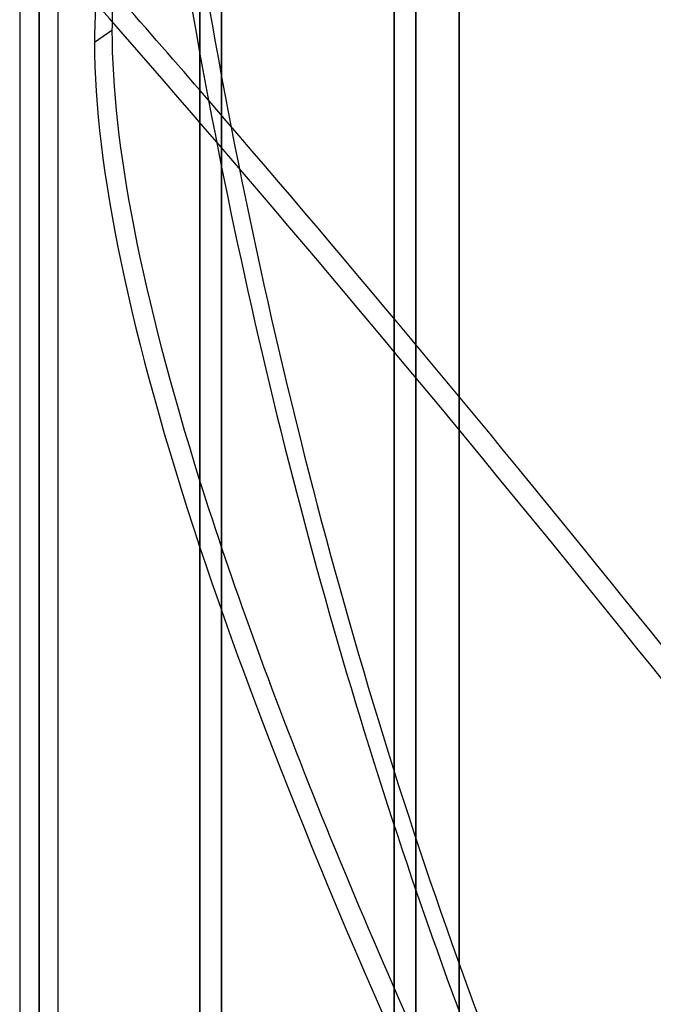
# Model space of a CAD drawing. Header units: millimetres. Extents: x -92 to 86, y -242 to 242.
# Tile 67 of 89: x -8 to 21, y 58 to 104. Entities that reach past the tile are written whole.
import ezdxf

# ---------------------------------------------------------------- set-up
doc = ezdxf.new("R2010")
doc.units = ezdxf.units.MM
doc.layers.add('MAIN-1', color=7, linetype='Continuous')

msp = doc.modelspace()

# ---------------------------------------------------------------- linework, layer by layer
at = {"layer": 'MAIN-1'}
for p, q in [((0, 222.5), (0, -222.5)), ((0, -222.5), (0, 222.5)), ((12, -222.5), (12, 222.5)), ((12, 222.5), (12, -222.5)), ((1, 221.5), (1, -221.5)), ((1, -221.5), (1, 221.5)), ((12, -221.5), (12, 221.5)), ((12, 221.5), (12, -221.5)), ((1, 189), (1, 0)), ((0, 0), (0, 188)), ((10, 180), (10, 0)), ((10, 0), (10, 180)), ((9, 179), (9, 0)), ((9, 0), (9, 179)), ((-7.458, 136.222), (-7.458, 0)), ((-7.458, 0), (-7.458, 136.222)), ((-8.353, 135.382), (-8.353, 0)), ((-8.353, 135.382), (-8.353, 0)), ((-6.563, 0), (-6.563, 135.382)), ((-6.563, 0), (-6.563, 135.382)), ((-7.458, 0), (-7.458, 135.039)), ((-7.458, 135.039), (-7.458, 0)), ((-4.077, 103.096), (-4.886, 102.537))]:
    msp.add_line(p, q, dxfattribs=at)
for centre, major_axis, ratio, start_param, end_param in [((104.536, 157.002), (0, -186.16), 0.587785, -1.452541, -1.270828), ((105.345, 157.002), (0, 186.16), 0.587785, 1.844637, 2.13685), ((105.345, -40.139), (-105.827, 153.154), 0.181636, 0.223833, 0.25705), ((37.405, -16.315), (-129.638, 187.614), 0.181636, -1.030941, -0.999587), ((36.595, -16.315), (-129.638, -187.614), 0.181636, -2.142006, -1.551321), ((104.536, -40.698), (105.827, -153.154), 0.181636, -2.91776, -2.884542), ((36.595, -16.874), (129.638, -187.614), 0.181636, 1.513687, 2.142006), ((37.405, -16.874), (129.638, 187.614), 0.181636, 0.999587, 1.596551), ((105.345, -40.139), (-105.827, 153.154), 0.181636, 0.25705, 0.530891), ((104.536, -40.698), (105.827, -153.154), 0.181636, -2.884542, -2.584574), ((104.536, 157.002), (0, -186.16), 0.587785, -1.270828, -1.004743), ((37.405, -16.315), (-129.638, 187.614), 0.181636, -1.627905, -1.030941), ((105.345, -40.139), (-105.827, 153.154), 0.181636, 0.530891, 0.823104), ((104.536, -40.698), (105.827, -153.154), 0.181636, -2.584574, -2.318489)]:
    msp.add_ellipse(centre, major_axis=major_axis, ratio=ratio, start_param=start_param, end_param=end_param, dxfattribs=at)

doc.saveas('drawing.dxf')
